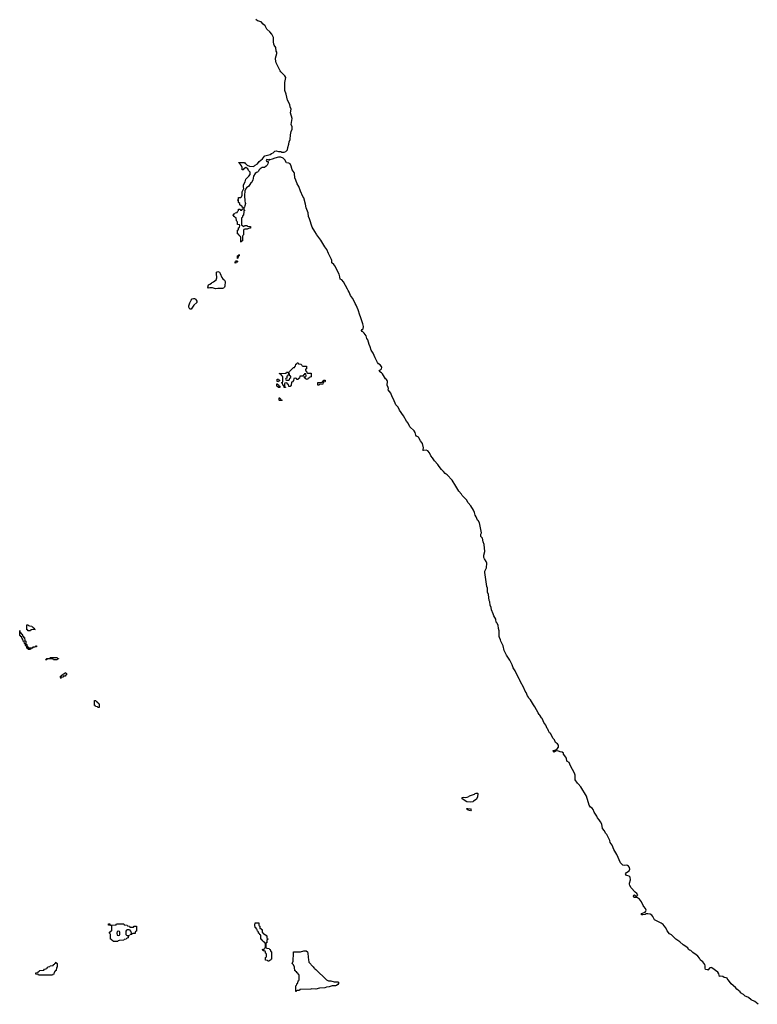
# Model space of a CAD drawing. Header units: inches. Extents: x 2808529 to 2951249, y 860290 to 1033701.
# Tile 72 of 153: x 2867826 to 2880497, y 993390 to 1010308. Entities that reach past the tile are written whole.
import ezdxf

# ---------------------------------------------------------------- set-up
doc = ezdxf.new("R2010")
doc.units = ezdxf.units.IN
doc.header["$MEASUREMENT"] = 0
for name, color, linetype in [('C8070', 7, 'Continuous'), ('C8071', 7, 'Continuous'), ('C8969', 7, 'Continuous'), ('C8979', 7, 'Continuous'), ('C8989', 7, 'Continuous')]:
    doc.layers.add(name, color=color, linetype=linetype)

msp = doc.modelspace()

# ---------------------------------------------------------------- linework, layer by layer
at = {"layer": 'C8070', "color": 6}
msp.add_lwpolyline([(2876004, 1000000), (2876003, 1000010), (2875970, 1000064), (2875961, 1000101), (2875930, 1000169), (2875926, 1000206), (2875910, 1000249), (2875903, 1000303), (2875892, 1000330), (2875880, 1000430), (2875863, 1000470), (2875861, 1000541), (2875850, 1000570), (2875816, 1000810), (2875819, 1000830), (2875844, 1000890), (2875850, 1000970), (2875841, 1001001), (2875810, 1001042), (2875802, 1001070), (2875799, 1001110), (2875814, 1001170), (2875806, 1001290), (2875790, 1001335), (2875777, 1001397), (2875748, 1001430), (2875750, 1001466), (2875762, 1001490), (2875724, 1001664), (2875701, 1001701), (2875690, 1001710), (2875669, 1001769), (2875650, 1001797), (2875640, 1001840), (2875622, 1001882), (2875577, 1001957), (2875530, 1002007), (2875499, 1002059), (2875430, 1002130), (2875417, 1002157), (2875370, 1002210), (2875304, 1002324), (2875270, 1002370), (2875257, 1002397), (2875167, 1002487), (2875136, 1002510), (2875107, 1002547), (2875070, 1002579), (2875030, 1002630), (2875007, 1002667), (2874950, 1002729), (2874919, 1002779), (2874890, 1002813), (2874864, 1002864), (2874838, 1002898), (2874810, 1002910), (2874770, 1002904), (2874749, 1002909), (2874758, 1002922), (2874762, 1002950), (2874744, 1003024), (2874712, 1003070), (2874684, 1003124), (2874675, 1003135), (2874645, 1003150), (2874630, 1003169), (2874617, 1003217), (2874605, 1003245), (2874530, 1003313), (2874497, 1003377), (2874470, 1003410), (2874420, 1003500), (2874350, 1003599), (2874328, 1003648), (2874289, 1003690), (2874247, 1003787), (2874224, 1003830), (2874204, 1003890), (2874154, 1003950), (2874159, 1003970), (2874156, 1003990), (2874138, 1004030), (2874145, 1004090), (2874141, 1004110), (2874128, 1004128), (2874110, 1004135), (2874061, 1004221), (2874043, 1004243), (2874010, 1004258), (2874001, 1004270), (2874010, 1004287), (2874026, 1004294), (2874041, 1004310), (2874046, 1004330), (2874044, 1004350), (2874020, 1004380), (2873990, 1004398), (2873970, 1004419), (2873930, 1004499), (2873898, 1004578), (2873864, 1004630), (2873847, 1004690), (2873827, 1004730), (2873807, 1004807), (2873790, 1004830), (2873776, 1004876), (2873744, 1004924), (2873723, 1004943), (2873702, 1004950), (2873699, 1004970), (2873710, 1004986), (2873725, 1004995), (2873735, 1005035), (2873723, 1005083), (2873690, 1005169), (2873683, 1005203), (2873670, 1005229), (2873641, 1005321), (2873606, 1005406), (2873590, 1005430), (2873580, 1005460), (2873546, 1005526), (2873507, 1005570), (2873487, 1005627), (2873470, 1005654), (2873460, 1005680), (2873386, 1005806), (2873358, 1005838), (2873330, 1005850), (2873328, 1005890), (2873317, 1005937), (2873239, 1006079), (2873223, 1006103), (2873190, 1006130), (2873188, 1006170), (2873182, 1006190), (2873130, 1006289), (2873101, 1006361), (2873070, 1006404), (2873000, 1006520), (2872932, 1006610), (2872926, 1006626), (2872895, 1006670), (2872850, 1006745), (2872807, 1006887), (2872790, 1006929), (2872782, 1006990), (2872750, 1007075), (2872737, 1007137), (2872705, 1007245), (2872690, 1007270), (2872650, 1007364), (2872623, 1007443), (2872592, 1007490), (2872567, 1007550), (2872555, 1007590), (2872548, 1007668), (2872542, 1007682), (2872509, 1007730), (2872490, 1007790), (2872470, 1007829), (2872450, 1007841), (2872410, 1007849), (2872380, 1007900), (2872350, 1007930), (2872310, 1007944), (2872270, 1007946), (2872210, 1007930), (2872162, 1007910), (2872122, 1007902), (2872114, 1007906), (2872114, 1007894), (2872108, 1007888), (2872102, 1007902), (2872070, 1007906), (2872062, 1007890), (2872070, 1007874), (2872092, 1007872), (2872094, 1007854), (2872090, 1007830), (2872077, 1007810), (2872059, 1007790), (2872031, 1007770), (2871990, 1007767), (2871955, 1007745), (2871936, 1007724), (2871930, 1007706), (2871911, 1007690), (2871895, 1007685), (2871874, 1007666), (2871843, 1007617), (2871830, 1007550), (2871806, 1007510), (2871797, 1007503), (2871764, 1007450), (2871722, 1007418), (2871705, 1007395), (2871696, 1007370), (2871690, 1007290), (2871691, 1007191), (2871702, 1007170), (2871705, 1007150), (2871691, 1007109), (2871690, 1007086), (2871678, 1007082), (2871674, 1007070), (2871678, 1007038), (2871690, 1007034), (2871691, 1007029), (2871678, 1007022), (2871674, 1007010), (2871672, 1006950), (2871658, 1006942), (2871650, 1006906), (2871638, 1006902), (2871634, 1006890), (2871634, 1006790), (2871638, 1006778), (2871653, 1006773), (2871658, 1006758), (2871670, 1006754), (2871682, 1006758), (2871690, 1006774), (2871729, 1006771), (2871742, 1006762), (2871793, 1006753), (2871793, 1006733), (2871790, 1006729), (2871770, 1006729), (2871734, 1006710), (2871693, 1006707), (2871678, 1006702), (2871673, 1006687), (2871671, 1006610), (2871658, 1006602), (2871653, 1006587), (2871651, 1006510), (2871638, 1006502), (2871630, 1006486), (2871626, 1006490), (2871626, 1006570), (2871622, 1006582), (2871607, 1006587), (2871602, 1006602), (2871590, 1006606), (2871582, 1006622), (2871566, 1006630), (2871570, 1006694), (2871582, 1006698), (2871586, 1006730), (2871602, 1006738), (2871606, 1006770), (2871602, 1006782), (2871569, 1006790), (2871567, 1006827), (2871562, 1006842), (2871548, 1006850), (2871542, 1006902), (2871527, 1006907), (2871522, 1006922), (2871507, 1006927), (2871502, 1006942), (2871486, 1006950), (2871502, 1006958), (2871506, 1006970), (2871522, 1006978), (2871526, 1006990), (2871562, 1006998), (2871566, 1007010), (2871586, 1007030), (2871587, 1007053), (2871612, 1007052), (2871618, 1007038), (2871630, 1007034), (2871642, 1007038), (2871646, 1007050), (2871662, 1007058), (2871666, 1007070), (2871662, 1007082), (2871648, 1007088), (2871646, 1007106), (2871629, 1007109), (2871608, 1007130), (2871606, 1007150), (2871586, 1007170), (2871582, 1007202), (2871568, 1007210), (2871582, 1007218), (2871587, 1007253), (2871627, 1007253), (2871636, 1007264), (2871648, 1007292), (2871648, 1007352), (2871678, 1007410), (2871669, 1007429), (2871669, 1007471), (2871697, 1007523), (2871709, 1007571), (2871749, 1007611), (2871762, 1007618), (2871788, 1007650), (2871788, 1007688), (2871759, 1007719), (2871745, 1007745), (2871710, 1007768), (2871690, 1007749), (2871673, 1007747), (2871670, 1007728), (2871650, 1007726), (2871649, 1007770), (2871637, 1007797), (2871620, 1007820), (2871608, 1007830), (2871606, 1007846), (2871586, 1007850), (2871590, 1007854), (2871690, 1007854), (2871698, 1007838), (2871710, 1007834), (2871731, 1007811), (2871773, 1007793), (2871835, 1007785), (2871862, 1007798), (2871870, 1007811), (2871910, 1007831), (2871942, 1007870), (2872000, 1007920), (2872030, 1007965), (2872038, 1007970), (2872127, 1007993), (2872150, 1008010), (2872178, 1008022), (2872210, 1008047), (2872230, 1008056), (2872270, 1008041), (2872310, 1008045), (2872330, 1008031), (2872370, 1008031), (2872400, 1008041), (2872425, 1008070), (2872430, 1008114), (2872449, 1008170), (2872453, 1008210), (2872470, 1008250), (2872476, 1008330), (2872489, 1008389), (2872504, 1008430), (2872504, 1008470), (2872489, 1008510), (2872504, 1008610), (2872481, 1008710), (2872490, 1008770), (2872473, 1008810), (2872467, 1008850), (2872424, 1008924), (2872401, 1009030), (2872383, 1009090), (2872378, 1009230), (2872396, 1009316), (2872382, 1009342), (2872313, 1009410), (2872299, 1009430), (2872232, 1009570), (2872218, 1009630), (2872220, 1009650), (2872243, 1009730), (2872241, 1009750), (2872232, 1009770), (2872228, 1009828), (2872198, 1009870), (2872193, 1009887), (2872185, 1009930), (2872188, 1009970), (2872185, 1010000)], dxfattribs=at)
for points in [[(2871530, 1006126), (2871526, 1006150), (2871542, 1006158), (2871550, 1006174), (2871558, 1006158), (2871572, 1006152), (2871570, 1006146), (2871558, 1006142), (2871550, 1006128)], [(2871570, 1006206), (2871566, 1006210), (2871569, 1006250), (2871582, 1006258), (2871590, 1006274), (2871594, 1006270), (2871594, 1006250), (2871578, 1006242), (2871574, 1006210)], [(2871310, 1005690), (2871230, 1005692), (2871190, 1005681), (2871139, 1005699), (2871090, 1005700), (2871070, 1005695), (2871057, 1005710), (2871072, 1005750), (2871090, 1005766), (2871120, 1005780), (2871130, 1005790), (2871158, 1005802), (2871204, 1005836), (2871212, 1005870), (2871205, 1005950), (2871208, 1005968), (2871230, 1005983), (2871259, 1005970), (2871272, 1005950), (2871297, 1005877), (2871314, 1005854), (2871344, 1005830), (2871355, 1005810), (2871350, 1005729), (2871342, 1005710), (2871330, 1005698)], [(2870750, 1005332), (2870730, 1005369), (2870730, 1005391), (2870750, 1005446), (2870772, 1005490), (2870790, 1005510), (2870810, 1005517), (2870830, 1005516), (2870850, 1005505), (2870859, 1005490), (2870870, 1005470), (2870870, 1005450), (2870817, 1005403), (2870770, 1005336)], [(2872750, 1004126), (2872742, 1004142), (2872726, 1004150), (2872722, 1004162), (2872706, 1004170), (2872706, 1004174), (2872742, 1004178), (2872746, 1004190), (2872742, 1004222), (2872730, 1004226), (2872718, 1004222), (2872713, 1004207), (2872698, 1004202), (2872694, 1004186), (2872650, 1004186), (2872638, 1004182), (2872632, 1004148), (2872618, 1004142), (2872612, 1004128), (2872590, 1004128), (2872582, 1004142), (2872570, 1004146), (2872538, 1004142), (2872532, 1004108), (2872513, 1004087), (2872498, 1004082), (2872490, 1004026), (2872470, 1004008), (2872447, 1004007), (2872442, 1004042), (2872427, 1004047), (2872422, 1004062), (2872410, 1004066), (2872378, 1004062), (2872374, 1004050), (2872374, 1004010), (2872378, 1003998), (2872393, 1003993), (2872390, 1003986), (2872367, 1003987), (2872362, 1004022), (2872346, 1004030), (2872342, 1004062), (2872326, 1004070), (2872342, 1004078), (2872346, 1004090), (2872346, 1004170), (2872342, 1004182), (2872330, 1004186), (2872322, 1004202), (2872306, 1004210), (2872302, 1004222), (2872286, 1004230), (2872406, 1004234), (2872408, 1004250), (2872448, 1004252), (2872462, 1004258), (2872466, 1004270), (2872480, 1004280), (2872530, 1004332), (2872546, 1004334), (2872550, 1004352), (2872566, 1004354), (2872570, 1004392), (2872586, 1004394), (2872590, 1004412), (2872612, 1004412), (2872618, 1004398), (2872654, 1004390), (2872674, 1004370), (2872678, 1004358), (2872690, 1004354), (2872753, 1004353), (2872754, 1004310), (2872738, 1004302), (2872734, 1004290), (2872738, 1004278), (2872754, 1004270), (2872758, 1004238), (2872770, 1004234), (2872833, 1004233), (2872832, 1004170), (2872798, 1004162), (2872794, 1004150), (2872778, 1004142), (2872774, 1004130)], [(2872270, 1004086), (2872249, 1004089), (2872250, 1004134), (2872272, 1004132), (2872278, 1004118), (2872294, 1004110), (2872278, 1004102)], [(2872450, 1004226), (2872438, 1004222), (2872434, 1004190), (2872418, 1004182), (2872414, 1004150), (2872398, 1004142), (2872394, 1004130), (2872398, 1004118), (2872410, 1004114), (2872450, 1004114), (2872462, 1004118), (2872466, 1004150), (2872482, 1004158), (2872486, 1004170), (2872482, 1004182), (2872466, 1004190), (2872462, 1004222)], [(2872950, 1004026), (2872946, 1004030), (2872950, 1004074), (2873010, 1004074), (2873022, 1004078), (2873026, 1004090), (2873042, 1004098), (2873050, 1004114), (2873073, 1004113), (2873074, 1004090), (2873070, 1004086), (2873038, 1004082), (2873033, 1004047), (2872978, 1004042), (2872970, 1004026)], [(2872270, 1003986), (2872262, 1004002), (2872246, 1004010), (2872246, 1004050), (2872250, 1004054), (2872258, 1004038), (2872273, 1004033), (2872278, 1004018), (2872293, 1004013), (2872294, 1003990), (2872290, 1003986)], [(2872290, 1003766), (2872286, 1003770), (2872286, 1003810), (2872294, 1003810), (2872298, 1003798), (2872314, 1003790), (2872318, 1003778), (2872333, 1003773), (2872330, 1003766)]]:
    msp.add_lwpolyline(points, close=True, dxfattribs=at)
at = {"layer": 'C8071', "color": 6}
msp.add_lwpolyline([(2872185, 1010000), (2872184, 1010004), (2872159, 1010059), (2872122, 1010102), (2872070, 1010148), (2872041, 1010201), (2872006, 1010230), (2871972, 1010272), (2871913, 1010290), (2871881, 1010310)], dxfattribs=at)
at = {"layer": 'C8969', "color": 6}
for points in [[(2867970, 999809), (2867962, 999822), (2867950, 999826), (2867950, 999911), (2867974, 999910), (2867978, 999898), (2867992, 999892), (2868034, 999890), (2868038, 999878), (2868050, 999874), (2868058, 999858), (2868070, 999854), (2868078, 999838), (2868091, 999831), (2868030, 999826), (2868018, 999822), (2868010, 999809)], [(2867973, 999513), (2868047, 999513), (2868050, 999531), (2868087, 999533), (2868102, 999538), (2868106, 999550), (2868114, 999550), (2868114, 999530), (2868073, 999527), (2868058, 999522), (2868054, 999510), (2868032, 999508), (2868018, 999502), (2868010, 999489), (2867970, 999486), (2867966, 999506), (2867949, 999510), (2867948, 999528), (2867942, 999542), (2867930, 999546), (2867922, 999582), (2867908, 999590), (2867902, 999622), (2867888, 999630), (2867882, 999662), (2867870, 999666), (2867862, 999702), (2867850, 999706), (2867842, 999722), (2867828, 999730), (2867826, 999814), (2867830, 999814), (2867831, 999809), (2867834, 999774), (2867850, 999772), (2867854, 999754), (2867870, 999752), (2867872, 999732), (2867878, 999718), (2867890, 999714), (2867894, 999694), (2867910, 999692), (2867914, 999634), (2867930, 999632), (2867932, 999592), (2867938, 999578), (2867950, 999574), (2867953, 999533), (2867971, 999530)], [(2868470, 999309), (2868406, 999310), (2868402, 999322), (2868370, 999328), (2868313, 999327), (2868298, 999322), (2868294, 999310), (2868268, 999310), (2868282, 999318), (2868290, 999331), (2868346, 999334), (2868350, 999351), (2868450, 999351), (2868472, 999350), (2868474, 999334), (2868490, 999332), (2868490, 999326), (2868478, 999322)], [(2868530, 998989), (2868526, 999010), (2868529, 999030), (2868547, 999033), (2868550, 999051), (2868568, 999052), (2868570, 999071), (2868589, 999071), (2868602, 999078), (2868606, 999090), (2868614, 999090), (2868618, 999078), (2868630, 999074), (2868630, 999049), (2868613, 999047), (2868610, 999029), (2868574, 999026), (2868572, 999010), (2868534, 999006)], [(2869190, 998489), (2869169, 998489), (2869166, 998490), (2869162, 998502), (2869130, 998506), (2869122, 998522), (2869110, 998526), (2869109, 998611), (2869134, 998610), (2869138, 998598), (2869150, 998594), (2869158, 998578), (2869174, 998570), (2869178, 998558), (2869190, 998554)], [(2869730, 994714), (2869770, 994714), (2869782, 994718), (2869790, 994731), (2869830, 994732), (2869833, 994653), (2869830, 994646), (2869818, 994642), (2869811, 994629), (2869810, 994609), (2869770, 994606), (2869758, 994602), (2869754, 994590), (2869730, 994586), (2869728, 994590), (2869742, 994598), (2869746, 994610), (2869742, 994642), (2869730, 994646), (2869722, 994662), (2869707, 994667), (2869673, 994667), (2869658, 994662), (2869652, 994648), (2869651, 994630), (2869652, 994592), (2869658, 994578), (2869673, 994573), (2869714, 994570), (2869698, 994562), (2869692, 994548), (2869691, 994530), (2869672, 994528), (2869658, 994522), (2869654, 994510), (2869618, 994502), (2869614, 994490), (2869532, 994488), (2869518, 994482), (2869510, 994469), (2869430, 994469), (2869427, 994487), (2869406, 994490), (2869402, 994502), (2869386, 994510), (2869387, 994587), (2869382, 994602), (2869366, 994610), (2869367, 994627), (2869373, 994633), (2869387, 994633), (2869390, 994652), (2869406, 994654), (2869407, 994727), (2869402, 994742), (2869387, 994747), (2869349, 994749), (2869350, 994772), (2869372, 994770), (2869374, 994754), (2869410, 994751), (2869467, 994753), (2869482, 994758), (2869490, 994772), (2869608, 994772), (2869614, 994770), (2869618, 994758), (2869633, 994753), (2869674, 994750), (2869678, 994738), (2869714, 994730), (2869718, 994718)], [(2869530, 994646), (2869498, 994642), (2869492, 994610), (2869498, 994578), (2869530, 994574), (2869542, 994578), (2869546, 994590), (2869546, 994630), (2869542, 994642)], [(2868150, 993888), (2868142, 993902), (2868110, 993906), (2868106, 993910), (2868106, 993930), (2868142, 993938), (2868146, 993950), (2868162, 993958), (2868170, 993972), (2868230, 993974), (2868242, 993978), (2868250, 993992), (2868282, 993998), (2868288, 994012), (2868302, 994018), (2868307, 994033), (2868342, 994038), (2868348, 994052), (2868402, 994058), (2868407, 994073), (2868422, 994078), (2868427, 994093), (2868442, 994098), (2868450, 994112), (2868458, 994098), (2868471, 994090), (2868471, 994030), (2868458, 994022), (2868451, 993970), (2868434, 993966), (2868430, 993946), (2868418, 993942), (2868410, 993906), (2868398, 993902), (2868390, 993888)]]:
    msp.add_lwpolyline(points, close=True, dxfattribs=at)
at = {"layer": 'C8979', "color": 6}
msp.add_lwpolyline([(2880000, 993805), (2879990, 993813), (2879977, 993837), (2879964, 993844), (2879930, 993850), (2879907, 993867), (2879870, 993872), (2879849, 993869), (2879836, 993916), (2879820, 993940), (2879719, 994019), (2879710, 994023), (2879681, 994019), (2879650, 993977), (2879645, 993985), (2879608, 993990), (2879602, 994010), (2879603, 994050), (2879596, 994076), (2879560, 994120), (2879524, 994150), (2879504, 994184), (2879476, 994216), (2879444, 994244), (2879430, 994250), (2879390, 994281), (2879356, 994316), (2879330, 994321), (2879318, 994330), (2879302, 994362), (2879225, 994410), (2879166, 994466), (2879099, 994510), (2879024, 994584), (2878990, 994603), (2878950, 994650), (2878926, 994706), (2878899, 994739), (2878879, 994759), (2878843, 994783), (2878730, 994841), (2878701, 994901), (2878684, 994924), (2878659, 994939), (2878614, 994946), (2878590, 994944), (2878570, 994936), (2878530, 994929), (2878508, 994930), (2878509, 994950), (2878570, 994975), (2878585, 994990), (2878589, 995010), (2878578, 995038), (2878550, 995070), (2878538, 995090), (2878510, 995150), (2878474, 995194), (2878442, 995222), (2878426, 995226), (2878390, 995226), (2878381, 995230), (2878370, 995249), (2878375, 995265), (2878390, 995271), (2878410, 995251), (2878430, 995251), (2878444, 995270), (2878430, 995295), (2878399, 995319), (2878329, 995390), (2878310, 995430), (2878304, 995456), (2878303, 995470), (2878319, 995530), (2878313, 995573), (2878294, 995594), (2878250, 995606), (2878236, 995630), (2878250, 995655), (2878296, 995684), (2878307, 995710), (2878302, 995742), (2878286, 995766), (2878270, 995777), (2878250, 995782), (2878210, 995774), (2878190, 995781), (2878150, 995823), (2878083, 995963), (2878030, 996049), (2878003, 996123), (2877972, 996170), (2877963, 996203), (2877924, 996284), (2877910, 996310), (2877889, 996330), (2877870, 996370), (2877837, 996410), (2877825, 996485), (2877805, 996525), (2877780, 996560), (2877750, 996594), (2877741, 996621), (2877696, 996690), (2877676, 996736), (2877659, 996759), (2877630, 996778), (2877610, 996809), (2877565, 996965), (2877466, 997126), (2877421, 997181), (2877410, 997190), (2877370, 997249), (2877366, 997274), (2877368, 997330), (2877359, 997359), (2877290, 997489), (2877279, 997519), (2877263, 997543), (2877226, 997570), (2877218, 997618), (2877204, 997644), (2877190, 997657), (2877170, 997690), (2877166, 997706), (2877145, 997725), (2877109, 997730), (2877070, 997745), (2877030, 997742), (2877010, 997722), (2876990, 997744), (2876990, 997753), (2877039, 997761), (2877061, 997779), (2877083, 997810), (2877082, 997842), (2877066, 997866), (2877030, 997890), (2877015, 997935), (2876990, 997959), (2876943, 998043), (2876930, 998053), (2876910, 998087), (2876899, 998119), (2876890, 998129), (2876864, 998184), (2876830, 998233), (2876821, 998261), (2876800, 998300), (2876790, 998310), (2876761, 998361), (2876750, 998370), (2876730, 998399), (2876678, 998499), (2876650, 998533), (2876600, 998620), (2876570, 998650), (2876565, 998665), (2876548, 998690), (2876528, 998748), (2876510, 998770), (2876482, 998842), (2876430, 998929), (2876419, 998959), (2876410, 998969), (2876350, 999089), (2876339, 999119), (2876305, 999170), (2876285, 999225), (2876245, 999305), (2876190, 999390), (2876149, 999470), (2876130, 999550), (2876090, 999628), (2876085, 999650), (2876066, 999690), (2876062, 999710), (2876065, 999770), (2876062, 999810), (2876050, 999849), (2876043, 999903), (2876022, 999942), (2876010, 999954), (2876004, 1000000)], dxfattribs=at)
for points in [[(2875570, 996866), (2875510, 996870), (2875430, 996921), (2875425, 996930), (2875430, 996941), (2875450, 996948), (2875490, 996943), (2875513, 996947), (2875542, 996958), (2875556, 996970), (2875590, 996986), (2875639, 997001), (2875650, 997010), (2875670, 997018), (2875690, 997017), (2875699, 997010), (2875690, 996949), (2875667, 996910), (2875620, 996880), (2875610, 996870)], [(2875570, 996716), (2875530, 996726), (2875503, 996750), (2875506, 996754), (2875525, 996755), (2875570, 996746), (2875581, 996730)], [(2872053, 994573), (2872067, 994573), (2872071, 994569), (2872074, 994530), (2872078, 994518), (2872090, 994514), (2872091, 994510), (2872090, 994506), (2872078, 994502), (2872072, 994488), (2872070, 994448), (2872054, 994446), (2872052, 994372), (2872058, 994358), (2872073, 994353), (2872114, 994350), (2872118, 994338), (2872130, 994334), (2872138, 994298), (2872150, 994294), (2872151, 994289), (2872150, 994166), (2872138, 994162), (2872134, 994150), (2872118, 994142), (2872110, 994129), (2872086, 994130), (2872082, 994142), (2872046, 994150), (2872050, 994194), (2872062, 994198), (2872066, 994210), (2872066, 994250), (2872062, 994262), (2872050, 994266), (2872048, 994288), (2872042, 994302), (2872028, 994308), (2872010, 994309), (2872006, 994326), (2871989, 994330), (2872026, 994334), (2872030, 994354), (2872042, 994358), (2872047, 994373), (2872047, 994427), (2872042, 994442), (2872030, 994446), (2872026, 994466), (2872006, 994470), (2872002, 994482), (2871990, 994486), (2871986, 994506), (2871970, 994508), (2871968, 994568), (2871962, 994582), (2871950, 994586), (2871947, 994607), (2871929, 994610), (2871928, 994628), (2871922, 994642), (2871910, 994646), (2871908, 994668), (2871902, 994682), (2871890, 994686), (2871886, 994706), (2871869, 994710), (2871866, 994750), (2871870, 994791), (2871934, 994790), (2871934, 994750), (2871938, 994738), (2871950, 994734), (2871953, 994693), (2871974, 994690), (2871978, 994678), (2871990, 994674), (2871993, 994633), (2871998, 994618), (2872014, 994610), (2872018, 994598), (2872032, 994592), (2872050, 994591)], [(2873230, 993779), (2873290, 993779), (2873301, 993770), (2873303, 993763), (2873305, 993750), (2873292, 993730), (2873270, 993714), (2873252, 993710), (2873194, 993706), (2873142, 993690), (2873095, 993685), (2873070, 993674), (2872975, 993665), (2872914, 993650), (2872845, 993655), (2872830, 993650), (2872650, 993646), (2872638, 993642), (2872634, 993630), (2872592, 993628), (2872578, 993622), (2872574, 993610), (2872570, 993609), (2872569, 993710), (2872582, 993718), (2872588, 993732), (2872590, 993752), (2872606, 993754), (2872610, 993794), (2872622, 993798), (2872627, 993813), (2872627, 993887), (2872622, 993902), (2872610, 993906), (2872606, 993926), (2872588, 993930), (2872586, 993946), (2872568, 993950), (2872566, 993966), (2872550, 993968), (2872549, 994030), (2872529, 994069), (2872509, 994090), (2872522, 994130), (2872524, 994190), (2872529, 994210), (2872530, 994292), (2872650, 994291), (2872706, 994310), (2872730, 994311), (2872746, 994306), (2872770, 994291), (2872777, 994263), (2872785, 994150), (2872792, 994128), (2872792, 994112), (2872870, 994032), (2872878, 994018), (2872891, 994011), (2872898, 993998), (2872912, 993990), (2873094, 993810), (2873131, 993791), (2873170, 993791)]]:
    msp.add_lwpolyline(points, close=True, dxfattribs=at)
at = {"layer": 'C8989', "color": 6}
msp.add_lwpolyline([(2880510, 993390), (2880457, 993437), (2880390, 993467), (2880345, 993505), (2880306, 993526), (2880290, 993530), (2880258, 993559), (2880210, 993590), (2880202, 993602), (2880146, 993650), (2880120, 993680), (2880050, 993741), (2880003, 993803), (2880000, 993805)], dxfattribs=at)

doc.saveas('drawing.dxf')
